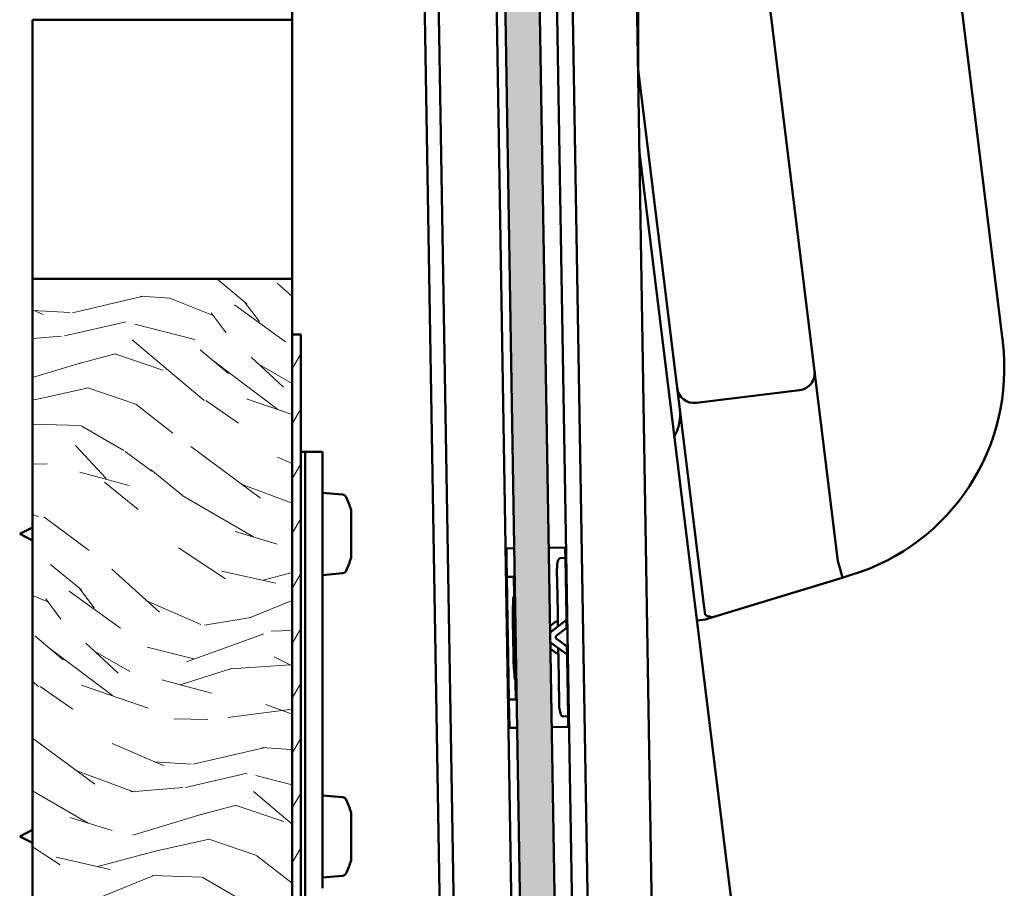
# Model space of a CAD drawing. Header units: millimetres. Extents: x 200 to 13555, y -185 to 8310.
# Tile 62 of 94: x 9221 to 9335, y 2414 to 2515. Entities that reach past the tile are written whole.
import ezdxf

# ---------------------------------------------------------------- set-up
doc = ezdxf.new("R2010")
doc.units = ezdxf.units.MM
doc.header["$LTSCALE"] = 10
doc.layers.add('Schraffur', color=7, linetype='Continuous', lineweight=18)
doc.layers.add('Sichtbare Kanten(DIN)', color=7, linetype='Continuous', lineweight=50)

msp = doc.modelspace()

# ---------------------------------------------------------------- hatches: boundary and pattern name
at = {"layer": 'Schraffur'}
h = msp.add_hatch(dxfattribs=at)
h.set_pattern_fill('WOOD', color=256, scale=38.23228370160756, angle=59.99997778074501, style=0, pattern_type=2)
h.set_pattern_definition([(55.235977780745, (-5.628720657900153, 3.249746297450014), (-243.3889018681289, -345.0921370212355), [4.603778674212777, -455.7747004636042]), (71.309877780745, (-3.003680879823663, 7.031799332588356), (43.35460227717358, 151.5566566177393), [5.848430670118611, -189.0987868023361]), (104.999977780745, (-1.129561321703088, 12.57180220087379), (-33.11013176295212, 19.11616060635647), [4.325485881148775, -49.74325967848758]), (106.847577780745, (-2.24907866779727, 16.74990429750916), (-229.0251446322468, 750.2828242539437), [8.384989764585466, -830.114636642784]), (72.994577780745, (-4.679274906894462, 24.7750072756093), (-105.825244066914, -336.2233821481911), [5.100836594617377, -504.979649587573]), (59.99997778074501, (-3.187478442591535, 29.65280771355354), (-13.99396682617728, 52.22627620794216), [9.558070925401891, -28.67421277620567]), (50.537977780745, (1.591560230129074, 37.93033809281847), (-128.690105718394, -146.4352174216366), [4.651148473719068, -227.9068486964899]), (54.28897778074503, (-14.56845346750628, 8.411108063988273), (-205.1575377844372, -278.8735245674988), [3.842306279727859, -380.3875188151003]), (59.99997778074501, (-12.32573678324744, 11.53095866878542), (-13.99396682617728, 52.22627620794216), [5.734842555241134, -32.49744114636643]), (88.30077778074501, (-9.458313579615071, 16.49747689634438), (11.61660691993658, 478.9089989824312), [5.644920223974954, -558.8489373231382]), (112.124977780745, (-9.290921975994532, 22.13992352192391), (89.08586575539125, -228.0211623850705), [8.71829881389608, -427.1960683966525]), (99.28937778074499, (-12.57448219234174, 30.21624837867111), (-50.85363651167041, 294.2414035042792), [5.433839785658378, -537.9473478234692]), (66.340177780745, (-13.45161611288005, 35.5788156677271), (119.8190369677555, 283.9971022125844), [6.924172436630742, -339.283990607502]), (48.110977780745, (-10.6729106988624, 41.9209606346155), (-366.9582395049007, -406.1902280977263), [7.423371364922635, -734.9124269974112]), (53.28997778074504, (-24.83259113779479, 14.33711601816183), (205.1563722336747, 278.8744647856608), [6.544296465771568, -647.888102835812]), (63.366477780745, (-20.92064241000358, 19.58351358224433), (272.7477719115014, 548.8778759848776), [6.510728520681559, -644.5618941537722]), (93.69007778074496, (-18.00199732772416, 25.40339578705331), (-5.122137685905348, -85.33637044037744), [6.892439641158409, -130.9558943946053]), (107.489577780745, (-18.44558627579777, 32.28152948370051), (-173.0497718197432, 541.3772437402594), [6.223756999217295, -616.1514841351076]), (74.93137778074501, (-20.31602384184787, 38.21758141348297), (110.9477264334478, 421.5607939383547), [5.935256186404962, -587.5881449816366]), (59.99997778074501, (-18.77300549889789, 43.94874582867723), (-13.99396682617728, 52.22627620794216), [4.587874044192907, -33.64440965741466]), (47.00497778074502, (-16.47906693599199, 47.92196041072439), (238.2673831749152, 259.7571925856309), [5.100836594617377, -504.979649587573]), (59.99997778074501, (5.926007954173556, 10.26413767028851), (-13.99396682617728, 52.22627620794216), [0, -38.23228370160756]), (283.151977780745, (3.635751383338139, 17.76697788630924), (-176.7938903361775, 764.2779295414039), [8.384989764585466, -830.1146366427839]), (266.564977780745, (-27.56643665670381, 28.71808993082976), (13.99393741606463, -52.22625961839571), [3.419610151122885, -82.07018483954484]), (248.129977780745, (-27.77132417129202, 25.30463402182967), (-81.58723225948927, -217.7767926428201), [5.406847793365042, -264.9363447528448]), (216.8009777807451, (-29.78538339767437, 20.28689391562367), (-161.8018216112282, -127.3170427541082), [2.911694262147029, -288.2568908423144]), (86.56507778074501, (3.635751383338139, 17.76697788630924), (-13.99402856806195, 52.22623519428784), [4.27448401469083, -81.21531097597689]), (66.709777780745, (3.891860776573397, 22.03379777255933), (-138.9355377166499, -317.1072697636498), [6.544296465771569, -647.8881028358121]), (49.87497778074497, (6.479404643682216, 28.04484152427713), (424.3068922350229, 505.5199772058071), [10.87437022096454, -1076.563760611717]), (49.69497778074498, (-1.986607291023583, 1.146969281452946), (147.8076487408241, 179.5443340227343), [4.274484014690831, -423.1740321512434]), (75.524077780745, (0.7783721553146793, 4.406759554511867), (-110.9471530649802, -421.558718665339), [7.142364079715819, -707.0946173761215]), (102.878877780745, (2.563773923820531, 11.32238916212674), (148.8111767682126, -659.8243767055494), [7.304277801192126, -723.1215907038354]), (94.69517778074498, (0.9357197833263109, 18.44290628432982), (-40.60972355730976, 464.9145773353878), [6.045059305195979, -598.4614064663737]), (69.46227778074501, (0.440908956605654, 24.467676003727), (62.47074175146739, 184.6667881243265), [6.976741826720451, -225.5811788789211]), (53.41797778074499, (2.8885131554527, 31.00098251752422), (-391.1953755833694, -524.6393754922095), [10.00634445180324, -990.6290565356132]), (51.869977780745, (-10.26413767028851, 5.926007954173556), (-147.8067579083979, -179.5448974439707), [5.406847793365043, -264.9363447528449]), (71.309877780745, (-6.925673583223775, 10.17910187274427), (43.35460227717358, 151.5566566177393), [5.848430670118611, -189.0987868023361]), (102.510377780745, (-5.051554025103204, 15.7191047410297), (120.8226926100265, -555.37142572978), [6.223756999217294, -616.1514841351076]), (104.999977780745, (-6.399728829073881, 21.79509633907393), (-33.11013176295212, 19.11616060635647), [7.028928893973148, -47.0398548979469]), (77.35397778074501, (-8.218944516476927, 28.58451224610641), (-116.0694107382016, -506.8946680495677), [6.408915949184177, -634.4800409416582]), (56.63397778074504, (-6.815865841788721, 34.83793942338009), (-338.964238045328, -510.6481324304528), [6.510728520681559, -644.5618941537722]), (42.89697778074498, (-3.235018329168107, 40.27549853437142), (290.4918843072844, 273.7501243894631), [5.200164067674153, -514.8168161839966]), (51.25397778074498, (-18.54166804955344, 10.70504662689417), (166.9226122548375, 212.6552062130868), [5.028654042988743, -497.8378589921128]), (74.93137778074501, (-15.39436550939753, 14.62703933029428), (110.9477264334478, 421.5607939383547), [5.935256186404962, -587.5881449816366]), (92.00537778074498, (-13.85134716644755, 20.35820374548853), (3.749650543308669, -222.8991342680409), [7.213667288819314, -353.4689325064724]), (109.899077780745, (-14.10377456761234, 27.56743865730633), (220.1534715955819, -612.7199182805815), [9.49670811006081, -940.1739117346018]), (75.945377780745, (-17.33611290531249, 36.49712749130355), (-43.35453118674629, -151.5567540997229), [5.566696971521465, -272.7686103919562]), (53.990977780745, (-15.98425610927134, 41.89719069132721), (224.2707644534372, 311.9838591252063), [7.304277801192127, -723.1215907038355]), (36.80097778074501, (-11.68998428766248, 47.80579068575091), (161.8018216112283, 127.317042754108), [2.911694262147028, -288.2568908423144]), (50.537977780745, (-28.47470450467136, 16.4398930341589), (-128.690105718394, -146.4352174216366), [4.651148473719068, -227.9068486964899]), (70.007977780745, (-25.51856351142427, 20.03078452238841), (144.057465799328, 402.4440569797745), [6.59992443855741, -653.3935516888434]), (97.405377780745, (-23.26212085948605, 26.23298982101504), (-82.5919093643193, 621.5948493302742), [8.182052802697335, -810.0235715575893]), (89.054577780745, (8.793431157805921, 15.23065589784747), (1.372601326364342, 308.2353679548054), [3.936243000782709, -389.6901980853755]), (70.784277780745, (8.858379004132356, 19.16637456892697), (-206.5286742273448, -587.1120992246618), [8.17314468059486, -809.140405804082]), (52.87497778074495, (11.54836662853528, 26.8841462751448), (-166.9231547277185, -212.6547413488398), [9.247165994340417, -298.9913691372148])])
h.paths.add_polyline_path([(9279.358287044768, 2362.832053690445), (9283.357738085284, 2362.898321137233), (9265.979100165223, 3411.75435651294), (9261.979649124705, 3411.688089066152)])
h = msp.add_hatch(dxfattribs=at)
h.set_pattern_fill('WOOD', color=256, scale=38.23228370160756, angle=150.00024553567, style=0, pattern_type=2)
h.set_pattern_definition([(145.23624553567, (-3.249719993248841, -5.628735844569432), (345.0932744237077, -243.3872891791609), [4.603778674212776, -455.7747004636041]), (161.31014553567, (-7.031785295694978, -3.003713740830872), (-151.5568592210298, 43.35389402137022), [5.848430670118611, -189.0987868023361]), (195.00024553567, (-12.57179692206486, -1.129620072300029), (-19.11600587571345, -33.11022109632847), [4.325485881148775, -49.74325967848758]), (196.84784553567, (-16.74989378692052, -2.24915694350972), (-750.2817539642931, -229.0286508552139), [8.384989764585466, -830.1146366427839]), (162.99484553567, (-24.77498540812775, -4.679390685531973), (336.2238766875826, -105.823672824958), [5.100836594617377, -504.979649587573]), (150.00024553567, (-29.65279281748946, -3.187617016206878), (-52.22621081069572, -13.99421089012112), [9.558070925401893, -28.67421277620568]), (140.53824553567, (-37.93034553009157, 1.591382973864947), (146.4358188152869, -128.6894213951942), [4.651148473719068, -227.9068486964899]), (144.2892455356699, (-8.411039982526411, -14.56849277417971), (278.8744833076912, -205.1562345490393), [3.842306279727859, -380.3875188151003]), (150.00024553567, (-11.53090106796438, -12.32579066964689), (-52.22621081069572, -13.99421089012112), [5.734842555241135, -32.49744114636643]), (178.30104553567, (-16.49743269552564, -9.458390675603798), (-478.9090532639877, 11.614368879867), [5.644920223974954, -558.8489373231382]), (202.12524553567, (-22.13988010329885, -9.291025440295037), (228.0207460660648, 89.0869313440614), [8.718298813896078, -427.1960683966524]), (189.28964553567, (-30.21618961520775, -12.57462339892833), (-294.2411658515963, -50.85501156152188), [5.433839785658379, -537.9473478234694]), (156.34044553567, (-35.57875280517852, -13.45178237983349), (-283.9976621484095, 119.8177097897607), [6.924172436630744, -339.283990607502]), (138.11124553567, (-41.92091075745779, -10.67310660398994), (406.1919429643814, -366.9563412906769), [7.423371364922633, -734.9124269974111]), (143.2902455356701, (-14.33699997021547, -24.83265813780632), (-278.8754235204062, 205.1550689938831), [6.544296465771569, -647.8881028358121]), (153.36674553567, (-19.58341581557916, -20.92073392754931), (-548.8791505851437, 272.7452068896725), [6.510728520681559, -644.5618941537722]), (183.69034553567, (-25.40331165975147, -18.00211604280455), (85.33639437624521, -5.121738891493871), [6.892439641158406, -130.9558943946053]), (197.48984553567, (-32.28144328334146, -18.4457371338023), (-541.3764350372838, -173.0523017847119), [6.223756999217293, -616.1514841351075]), (164.93164553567, (-38.21748647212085, -20.3162024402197), (-421.5613124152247, 110.9457563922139), [5.935256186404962, -587.5881449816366]), (150.00024553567, (-43.94865809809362, -18.77321088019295), (-52.22621081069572, -13.99421089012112), [4.587874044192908, -33.64440965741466]), (137.00524553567, (-47.92188340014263, -16.47929088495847), (-259.758306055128, 238.2661692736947), [5.100836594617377, -504.979649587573]), (150.00024553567, (-10.26416536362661, 5.925959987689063), (-52.22621081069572, -13.99421089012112), [0, -38.23228370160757]), (13.15224553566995, (-17.76699487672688, 3.635668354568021), (-764.277103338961, -176.7974619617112), [8.384989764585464, -830.1146366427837]), (356.56524553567, (-28.71796110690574, -27.5665708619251), (52.22619422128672, 13.99418147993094), [3.419610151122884, -82.07018483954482]), (338.13024553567, (-25.30450424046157, -27.77144242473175), (217.7771739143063, -81.58621454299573), [5.406847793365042, -264.9363447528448]), (306.80124553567, (-20.28675472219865, -29.78547820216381), (127.3177988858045, -161.8012266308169), [2.911694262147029, -288.2568908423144]), (176.56534553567, (-17.76699487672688, 3.635668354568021), (-52.22616979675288, -13.99427263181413), [4.27448401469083, -81.21531097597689]), (156.71004553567, (-22.03381595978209, 3.89175780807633), (317.1079190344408, -138.9340558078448), [6.544296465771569, -647.8881028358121]), (139.87524553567, (-28.04487180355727, 6.479273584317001), (-505.5219600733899, 424.3045298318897), [10.87437022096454, -1076.563760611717]), (139.69524553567, (-1.146959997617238, -1.986612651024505), (-179.5450247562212, 147.8068096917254), [4.27448401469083, -423.1740321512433]), (165.52434553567, (-4.406763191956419, 0.7783515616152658), (421.5592371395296, -110.9451830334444), [7.142364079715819, -707.0946173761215]), (192.87914553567, (-11.3224011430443, 2.563721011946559), (659.8236812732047, 148.8142602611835), [7.304277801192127, -723.1215907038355]), (184.69544553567, (-18.44291065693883, 0.9356335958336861), (-464.9143875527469, -40.61189619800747), [6.045059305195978, -598.4614064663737]), (159.46254553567, (-24.46767806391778, 0.4407946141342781), (-184.6670800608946, 62.46987876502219), [6.976741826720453, -225.5811788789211]), (143.41824553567, (-31.00099601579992, 2.888368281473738), (524.6412036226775, -391.1929238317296), [10.00634445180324, -990.6290565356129]), (141.8702455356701, (-5.925959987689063, -10.26416536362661), (179.5455881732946, -147.8059188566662), [5.406847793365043, -264.9363447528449]), (161.31014553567, (-10.1790695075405, -6.925721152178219), (-151.5568592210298, 43.35389402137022), [5.848430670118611, -189.0987868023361]), (192.51064553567, (-15.71908113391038, -5.051627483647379), (555.3708610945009, 120.8252879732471), [6.223756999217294, -616.1514841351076]), (195.00024553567, (-21.79506643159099, -6.39983068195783), (-19.11600587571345, -33.11022109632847), [7.028928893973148, -47.0398548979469]), (167.35424553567, (-28.58447383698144, -8.219078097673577), (506.8952104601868, -116.067041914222), [6.408915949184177, -634.4800409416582]), (146.6342455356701, (-34.83790757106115, -6.816028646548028), (510.6497164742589, -338.961851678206), [6.510728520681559, -644.5618941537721]), (132.89724553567, (-40.2754834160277, -3.235206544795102), (-273.7514819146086, 290.4906050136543), [5.200164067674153, -514.8168161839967]), (141.25424553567, (-10.70495997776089, -18.54171807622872), (-212.6559862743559, 166.9216184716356), [5.028654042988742, -497.8378589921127]), (164.93164553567, (-14.62696738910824, -15.3944338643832), (-421.5613124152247, 110.9457563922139), [5.935256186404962, -587.5881449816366]), (182.00564553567, (-20.35813901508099, -13.85144230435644), (222.8991167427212, 3.750692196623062), [7.213667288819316, -353.4689325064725]), (199.89934553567, (-27.56737274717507, -14.10390339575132), (612.7188894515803, 220.1563349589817), [9.49670811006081, -940.1739117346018]), (165.94564553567, (-36.49704647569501, -17.33628346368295), (151.5569567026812, -43.35382293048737), [5.566696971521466, -272.7686103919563]), (143.99124553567, (-41.89711599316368, -15.98445190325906), (-311.9849071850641, 224.2693064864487), [7.304277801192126, -723.1215907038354]), (126.8012455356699, (-47.80573605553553, -11.69020769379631), (-127.3177988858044, 161.801226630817), [2.911694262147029, -288.2568908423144]), (140.53824553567, (-16.43975996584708, -28.47478133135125), (146.4358188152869, -128.6894213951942), [4.651148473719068, -227.9068486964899]), (160.00824553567, (-20.03066526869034, -25.5186571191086), (-402.4447301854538, 144.0555850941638), [6.599924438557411, -653.3935516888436]), (187.40564553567, (-26.23288111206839, -23.26224345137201), (-621.5944633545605, -82.59481420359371), [8.182052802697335, -810.0235715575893]), (179.05484553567, (-15.23069699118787, 8.793359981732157), (-308.2353743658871, 1.371160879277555), [3.936243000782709, -389.6901980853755]), (160.78454553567, (-19.166415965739, 8.858289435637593), (587.11306436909, -206.5259305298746), [8.17314468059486, -809.1404058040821]), (142.87524553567, (-26.88420024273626, 11.54824099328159), (212.655521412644, -166.9221609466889), [9.247165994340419, -298.9913691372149])])
h.paths.add_polyline_path([(9252.175636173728, 2484.737897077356), (9222.175636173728, 2484.737897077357), (9222.175636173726, 2364.737897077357), (9252.175636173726, 2364.737897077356)])
h = msp.add_hatch(dxfattribs=at)
h.set_pattern_fill('ANSI31', color=256, scale=25.4, angle=14.999977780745, style=0)
h.set_pattern_definition([(59.99997778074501, (0, 0), (-2.749630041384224, 1.587501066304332), [])])
edge = h.paths.add_edge_path()
edge.add_line((9253.175636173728, 2478.330897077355), (9252.175636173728, 2478.330897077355))
edge.add_line((9252.175636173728, 2478.330897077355), (9252.175636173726, 2357.673273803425))
edge.add_ellipse((9272.175636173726, 2357.673273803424), major_axis=(-3.284410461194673e-13, -20.00000000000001), ratio=1, start_angle=269.9999999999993, end_angle=286.6992442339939)
edge.add_line((9253.019110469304, 2351.926316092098), (9283.878116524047, 2249.062962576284))
edge.add_ellipse((9280.04681138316, 2247.913571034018), major_axis=(1.149391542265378, -3.831305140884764), ratio=1, start_angle=80.3007557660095, end_angle=90.00000000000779, ccw=False)
edge.add_line((9284.016995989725, 2248.401048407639), (9298.70978348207, 2128.737897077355))
edge.add_line((9298.70978348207, 2128.737897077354), (9299.702329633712, 2128.859766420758))
edge.add_line((9299.702329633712, 2128.859766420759), (9285.009542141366, 2248.522917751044))
edge.add_ellipse((9280.046811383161, 2247.913571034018), major_axis=(-0.6093467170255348, 4.962730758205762), ratio=1, start_angle=269.9999999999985, end_angle=279.6992442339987)
edge.add_line((9284.835942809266, 2249.35031046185), (9253.976936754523, 2352.213663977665))
edge.add_ellipse((9272.175636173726, 2357.673273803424), major_axis=(-5.459609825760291, 18.198699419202), ratio=1, start_angle=73.30075576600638, end_angle=89.9999999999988, ccw=False)
edge.add_line((9253.175636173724, 2357.673273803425), (9253.175636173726, 2478.330897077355))

# ---------------------------------------------------------------- linework, layer by layer
at = {"layer": 'Sichtbare Kanten(DIN)'}
for p, q in [((9269.875671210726, 2373.776458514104), (9252.65027676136, 3413.383763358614)), ((9292.175636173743, 3412.044426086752), (9292.175636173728, 2507.758660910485)), ((9261.979649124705, 3411.688089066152), (9279.358287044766, 2362.832053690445)), ((9283.357738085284, 2362.898321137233), (9265.979100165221, 3411.754356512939)), ((9294.57276786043, 2363.084144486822), (9277.222335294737, 3410.237897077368)), ((9287.157216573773, 2362.961275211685), (9269.819435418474, 3409.351474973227)), ((9278.1745321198, 2373.913963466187), (9261.075514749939, 3405.894009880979)), ((9285.357463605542, 2362.931454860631), (9268.119644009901, 3403.288656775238)), ((9271.448944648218, 2375.402745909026), (9254.446374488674, 3401.561896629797)), ((9334.33133158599, 2477.443043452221), (9292.175636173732, 2820.773776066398)), ((9252.175636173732, 2784.737897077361), (9252.175636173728, 2484.737897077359)), ((9292.17563617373, 2640.25250176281), (9312.57793326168, 2474.089056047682)), ((9222.175636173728, 2514.737897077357), (9252.175636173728, 2514.737897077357)), ((9222.175636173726, 2484.737897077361), (9222.175636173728, 2514.737897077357)), ((9296.697194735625, 2472.139147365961), (9292.175636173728, 2508.964302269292)), ((9292.30942615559, 2499.684010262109), (9334.331315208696, 2157.443043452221)), ((9252.175636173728, 2484.737897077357), (9222.175636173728, 2484.737897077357)), ((9222.175636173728, 2484.737897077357), (9222.175636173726, 2364.737897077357)), ((9252.175636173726, 2364.737897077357), (9252.175636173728, 2484.737897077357)), ((9253.175636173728, 2478.330897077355), (9252.175636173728, 2478.330897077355)), ((9252.175636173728, 2478.330897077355), (9252.175636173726, 2357.673273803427)), ((9253.175636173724, 2357.673273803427), (9253.175636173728, 2478.330897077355)), ((9312.57793326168, 2474.089056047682), (9315.27708400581, 2452.106228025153)), ((9299.74016699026, 2447.356116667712), (9296.697194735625, 2472.139147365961)), ((9310.836579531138, 2471.86022514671), (9298.926025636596, 2470.397793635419)), ((9253.675636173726, 2464.737897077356), (9253.175636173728, 2464.737897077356)), ((9253.675636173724, 2411.737897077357), (9253.675636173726, 2464.737897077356)), ((9253.675636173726, 2464.737897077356), (9253.675636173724, 2414.237897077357)), ((9255.675636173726, 2464.737897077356), (9253.675636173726, 2464.737897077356)), ((9255.675636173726, 2414.237897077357), (9255.675636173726, 2464.737897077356)), ((9258.013929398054, 2459.783322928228), (9255.675636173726, 2459.987897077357)), ((9258.981880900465, 2458.016397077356), (9258.981880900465, 2452.459397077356)), ((9220.675636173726, 2455.237897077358), (9222.175636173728, 2455.987897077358)), ((9220.675636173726, 2455.237897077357), (9222.175636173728, 2454.487897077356)), ((9276.954834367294, 2453.562745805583), (9276.960395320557, 2453.227124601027)), ((9276.95522511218, 2453.563149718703), (9277.854704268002, 2453.578053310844)), ((9281.85415530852, 2453.644320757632), (9283.753497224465, 2453.675791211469)), ((9283.759462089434, 2453.339779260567), (9283.753901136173, 2453.675400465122)), ((9283.774115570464, 2452.455395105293), (9283.759462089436, 2453.339779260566)), ((9276.960395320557, 2453.227124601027), (9276.975048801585, 2452.342740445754)), ((9277.009187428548, 2450.282365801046), (9276.975048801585, 2452.342740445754)), ((9283.174197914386, 2452.445454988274), (9283.774115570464, 2452.455395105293)), ((9283.774115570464, 2452.455395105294), (9283.848519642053, 2447.964872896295)), ((9258.013929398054, 2450.692471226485), (9255.675636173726, 2450.487897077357)), ((9277.595664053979, 2450.292083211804), (9277.009187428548, 2450.282365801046)), ((9277.050267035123, 2447.803080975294), (9277.009187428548, 2450.282365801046)), ((9277.595664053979, 2450.292083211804), (9277.809077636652, 2450.295619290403)), ((9277.809077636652, 2450.295619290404), (9277.844218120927, 2448.174779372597)), ((9282.798184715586, 2450.994461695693), (9282.844911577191, 2448.174347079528)), ((9300.834560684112, 2445.599322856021), (9315.760045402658, 2450.162500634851)), ((9315.760045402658, 2450.162500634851), (9316.826969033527, 2450.488691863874)), ((9277.09364528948, 2445.185065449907), (9277.050267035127, 2447.803080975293)), ((9277.845203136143, 2448.115330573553), (9277.844218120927, 2448.174779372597)), ((9277.893535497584, 2445.198318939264), (9277.845203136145, 2448.115330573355)), ((9282.844911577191, 2448.174347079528), (9282.848078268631, 2447.983227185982)), ((9282.879742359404, 2446.072198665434), (9282.84807826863, 2447.983227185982)), ((9283.848519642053, 2447.964872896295), (9283.852011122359, 2447.754150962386)), ((9283.881485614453, 2445.975271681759), (9283.85201112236, 2447.754150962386)), ((9299.91958724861, 2445.89485530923), (9299.74016699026, 2447.356116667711)), ((9282.884904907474, 2445.760622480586), (9282.879742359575, 2446.072198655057)), ((9282.904446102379, 2444.581249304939), (9282.884904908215, 2445.760622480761)), ((9283.881485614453, 2445.975271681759), (9283.883299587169, 2445.865792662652)), ((9283.883299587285, 2445.865792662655), (9283.892607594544, 2445.3040248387)), ((9298.996916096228, 2445.218752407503), (9299.987665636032, 2445.340401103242)), ((9299.98766563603, 2445.340401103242), (9300.83445161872, 2445.59928951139)), ((9277.09364528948, 2445.185065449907), (9277.159912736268, 2441.185614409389)), ((9277.693562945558, 2445.195005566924), (9277.759830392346, 2441.195554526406)), ((9277.893535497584, 2445.198318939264), (9277.95980294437, 2441.198867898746)), ((9282.61756687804, 2445.067474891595), (9282.004155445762, 2444.591335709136)), ((9282.016580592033, 2443.841438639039), (9283.89271205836, 2445.297720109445)), ((9282.713443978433, 2443.432927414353), (9283.82924848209, 2444.29903165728)), ((9282.895334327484, 2445.131173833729), (9282.79382903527, 2445.129491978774)), ((9283.892607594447, 2445.304024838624), (9283.89271205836, 2445.297720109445)), ((9283.893904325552, 2445.225762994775), (9283.89271205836, 2445.297720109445)), ((9283.906586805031, 2444.460335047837), (9283.893904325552, 2445.225762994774)), ((9282.674774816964, 2443.352275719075), (9282.67725984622, 2443.202296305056)), ((9282.718579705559, 2443.122969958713), (9283.862465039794, 2442.294306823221)), ((9282.035632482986, 2442.691596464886), (9283.958979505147, 2441.298269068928)), ((9282.676906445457, 2441.486143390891), (9282.04805762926, 2441.941699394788)), ((9282.947519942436, 2441.981606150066), (9282.967061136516, 2440.802232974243)), ((9283.945104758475, 2442.135654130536), (9283.957787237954, 2441.370226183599)), ((9277.159912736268, 2441.185614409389), (9277.203290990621, 2438.567598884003)), ((9277.95980294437, 2441.198867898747), (9278.008135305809, 2438.281856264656)), ((9282.956631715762, 2441.43168162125), (9282.85512642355, 2441.429999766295)), ((9282.967061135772, 2440.802232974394), (9282.972223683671, 2440.490656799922)), ((9283.957787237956, 2441.370226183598), (9283.958979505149, 2441.298269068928)), ((9283.95908396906, 2441.29196433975), (9283.958979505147, 2441.298269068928)), ((9283.96839197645, 2440.730196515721), (9283.95908396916, 2441.291964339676)), ((9282.972223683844, 2440.490656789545), (9283.003887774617, 2438.579628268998)), ((9283.970205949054, 2440.620717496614), (9283.968391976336, 2440.730196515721)), ((9283.970205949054, 2440.620717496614), (9283.999680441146, 2438.841838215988)), ((9277.203290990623, 2438.567598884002), (9277.244370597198, 2436.08831405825)), ((9283.007054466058, 2438.388508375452), (9283.003887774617, 2438.579628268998)), ((9284.003171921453, 2438.631116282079), (9283.999680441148, 2438.841838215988)), ((9284.07757599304, 2434.140594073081), (9284.003171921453, 2438.631116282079)), ((9278.00813530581, 2438.281856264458), (9278.009120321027, 2438.222407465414)), ((9278.0442608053, 2436.101567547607), (9278.009120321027, 2438.222407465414)), ((9283.05378132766, 2435.568393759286), (9283.007054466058, 2438.388508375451)), ((9277.830847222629, 2436.098031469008), (9277.244370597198, 2436.08831405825)), ((9277.244370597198, 2436.08831405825), (9277.278509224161, 2434.027939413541)), ((9277.830847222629, 2436.098031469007), (9278.044260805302, 2436.101567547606)), ((9277.293162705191, 2433.143555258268), (9277.278509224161, 2434.027939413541)), ((9283.477658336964, 2434.130653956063), (9284.07757599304, 2434.14059407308)), ((9284.07757599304, 2434.140594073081), (9284.092229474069, 2433.256209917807)), ((9277.298723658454, 2432.807934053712), (9277.293162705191, 2433.143555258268)), ((9277.29912757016, 2432.807543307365), (9278.198606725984, 2432.822446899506)), ((9282.1980577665, 2432.888714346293), (9284.097399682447, 2432.92018480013)), ((9284.09222947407, 2433.256209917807), (9284.097790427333, 2432.920588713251)), ((9258.013929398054, 2424.783322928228), (9255.675636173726, 2424.987897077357)), ((9258.981880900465, 2423.016397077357), (9258.981880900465, 2417.459397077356)), ((9220.675636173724, 2420.237897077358), (9222.175636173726, 2420.987897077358)), ((9220.675636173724, 2420.237897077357), (9222.175636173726, 2419.487897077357)), ((9258.013929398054, 2415.692471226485), (9255.675636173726, 2415.487897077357))]:
    msp.add_line(p, q, dxfattribs=at)
for centre, radius, start, end in [((9309.517677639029, 2474.396311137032), 25.00000000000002, 286.9999970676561, 6.999997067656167), ((9310.592840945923, 2473.845317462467), 2.000000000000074, 276.9999970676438, 6.99999706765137), ((9298.682287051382, 2472.382885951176), 2.00000000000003, 186.9999970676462, 276.9999970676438), ((9257.97035152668, 2459.285225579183), 0.4999999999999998, 25.21616648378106, 85.00000000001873), ((9249.375636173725, 2455.237897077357), 10, 16.13192781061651, 25.21616648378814), ((9249.375636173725, 2455.237897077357), 9.999999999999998, 334.7838335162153, 343.8680721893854), ((9257.97035152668, 2451.190568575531), 0.4999999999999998, 274.9999999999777, 334.7838335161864), ((9282.804459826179, 2444.579592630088), 0.0999999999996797, 307.8191523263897, 0.9492481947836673), ((9283.706614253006, 2444.457021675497), 0.2000000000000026, 307.8191523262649, 0.9492546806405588), ((9282.774761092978, 2443.353932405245), 0.1000000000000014, 127.8191523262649, 180.9492546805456), ((9282.777246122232, 2443.203952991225), 0.1000000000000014, 180.9492546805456, 234.079357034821), ((9282.84753366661, 2441.979949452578), 0.0999999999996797, 0.9492611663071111, 54.07935703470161), ((9283.74513220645, 2442.132340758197), 0.2000000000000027, 0.949254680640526, 54.07935703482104), ((9257.97035152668, 2424.285225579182), 0.4999999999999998, 25.21616648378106, 85.00000000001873), ((9249.375636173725, 2420.237897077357), 10, 16.13192781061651, 25.21616648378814), ((9249.375636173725, 2420.237897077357), 9.999999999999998, 334.7838335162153, 343.8680721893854), ((9257.97035152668, 2416.190568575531), 0.4999999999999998, 274.9999999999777, 334.7838335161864)]:
    msp.add_arc(centre, radius, start, end, dxfattribs=at)
for centre, major_axis, ratio, start_param, end_param in [((9333.755070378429, 2457.755514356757), (-18.47027736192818, -5.685506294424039), 0.1034726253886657, 6.264738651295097, 6.282890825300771), ((9315.175302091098, 2452.075110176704), (0.5847433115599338, -1.912609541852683), 0.05161585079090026, 0, 1.552644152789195)]:
    msp.add_ellipse(centre, major_axis=major_axis, ratio=ratio, start_param=start_param, end_param=end_param, dxfattribs=at)
for points, knots in [([(9297.00162176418, 2469.659787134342), (9297.075957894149, 2469.054367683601), (9297.039846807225, 2468.431930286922), (9296.776970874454, 2467.392207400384), (9296.608794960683, 2466.967777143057), (9296.376188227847, 2466.562664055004)], [-0.005317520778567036, -0.005317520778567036, -0.005317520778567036, -0.005317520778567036, 0.5993800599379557, 0.5993800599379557, 1.030313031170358, 1.030313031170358, 1.030313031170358, 1.030313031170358]), ([(9283.753901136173, 2453.675400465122), (9283.753900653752, 2453.675429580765), (9283.753898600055, 2453.675457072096), (9283.753865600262, 2453.675692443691), (9283.753733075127, 2453.675795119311), (9283.753497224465, 2453.675791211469)], [0.0517844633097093, 0.0517844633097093, 0.0517844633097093, 0.0517844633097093, 0.05194443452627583, 0.05194443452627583, 0.05324013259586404, 0.05324013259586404, 0.05324013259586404, 0.05324013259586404]), ([(9283.174197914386, 2452.445454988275), (9283.17075299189, 2452.445398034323), (9283.167294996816, 2452.445205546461), (9283.14916468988, 2452.443474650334), (9283.135221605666, 2452.439686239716), (9283.103820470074, 2452.426476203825), (9283.08739624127, 2452.41556166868), (9283.045628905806, 2452.380653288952), (9283.022597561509, 2452.351268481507), (9282.964345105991, 2452.261020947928), (9282.92935661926, 2452.178237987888), (9282.846328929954, 2451.889640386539), (9282.811497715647, 2451.637612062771), (9282.797030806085, 2451.218855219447), (9282.796266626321, 2451.108061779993), (9282.798184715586, 2450.994461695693)], [0.6953655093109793, 0.6953655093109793, 0.6953655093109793, 0.6953655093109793, 0.6979310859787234, 0.6979310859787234, 0.7087699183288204, 0.7087699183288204, 0.7238137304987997, 0.7238137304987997, 0.752373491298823, 0.752373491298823, 0.8133816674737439, 0.8133816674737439, 0.9254470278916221, 0.9254470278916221, 0.9641923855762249, 0.9641923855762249, 0.9641923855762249, 0.9641923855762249]), ([(9277.693562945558, 2445.195005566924), (9277.68955735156, 2445.436755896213), (9277.688717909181, 2445.678483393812), (9277.69052055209, 2445.920171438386), (9277.692313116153, 2446.160508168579), (9277.696718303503, 2446.400805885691), (9277.703415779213, 2446.641347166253), (9277.704316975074, 2446.673713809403), (9277.705259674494, 2446.706084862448), (9277.706242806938, 2446.738445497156), (9277.712430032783, 2446.942103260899), (9277.720218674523, 2447.145348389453), (9277.729341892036, 2447.344484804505), (9277.731065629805, 2447.382109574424), (9277.73283700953, 2447.419587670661), (9277.734651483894, 2447.456903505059), (9277.743961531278, 2447.648370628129), (9277.754406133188, 2447.835565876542), (9277.765371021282, 2448.01638354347)], [0, 0, 0, 0, 0.2534363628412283, 0.2534363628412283, 0.2534363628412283, 0.5054557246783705, 0.5054557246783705, 0.5054557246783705, 0.5393668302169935, 0.5393668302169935, 0.5393668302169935, 0.7527822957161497, 0.7527822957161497, 0.7527822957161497, 0.793104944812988, 0.793104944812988, 0.793104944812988, 1, 1, 1, 1]), ([(9299.9195872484, 2445.894855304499), (9300.068965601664, 2445.808141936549), (9300.216525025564, 2445.745226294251), (9300.48542492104, 2445.653220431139), (9300.610837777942, 2445.624346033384), (9300.736732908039, 2445.603459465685), (9300.768092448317, 2445.599598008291), (9300.804699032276, 2445.597161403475), (9300.815269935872, 2445.596993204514), (9300.827970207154, 2445.597876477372), (9300.831760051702, 2445.598466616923), (9300.834560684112, 2445.599322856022)], [-0.5371849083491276, -0.5371849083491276, -0.5371849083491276, -0.5371849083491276, -0.4701714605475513, -0.4701714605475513, -0.39943118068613, -0.39943118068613, -0.3702790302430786, -0.3702790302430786, -0.3542794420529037, -0.3542794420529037, -0.3446724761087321, -0.3446724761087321, -0.3446724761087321, -0.3446724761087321]), ([(9282.61756687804, 2445.067474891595), (9282.639698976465, 2445.084654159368), (9282.664526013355, 2445.103925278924), (9282.734387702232, 2445.128507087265), (9282.765814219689, 2445.129027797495), (9282.79382903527, 2445.129491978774)], [0, 0, 0, 0, 0.008405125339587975, 0.008405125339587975, 0.0168109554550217, 0.0168109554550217, 0.0168109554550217, 0.0168109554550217]), ([(9277.759830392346, 2441.195554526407), (9277.763835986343, 2440.953804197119), (9277.771005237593, 2440.712181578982), (9277.78081381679, 2440.470685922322), (9277.790567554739, 2440.230540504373), (9277.802931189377, 2439.990520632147), (9277.81759392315, 2439.750333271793), (9277.819566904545, 2439.718014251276), (9277.821581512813, 2439.685692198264), (9277.823636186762, 2439.653381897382), (9277.836567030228, 2439.450040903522), (9277.851084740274, 2439.247165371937), (9277.866800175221, 2439.048440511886), (9277.869769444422, 2439.010893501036), (9277.872781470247, 2438.973494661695), (9277.875831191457, 2438.936259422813), (9277.891479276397, 2438.745205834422), (9277.90811976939, 2438.558459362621), (9277.925068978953, 2438.378104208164)], [0, 0, 0, 0, 0.2534363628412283, 0.2534363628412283, 0.2534363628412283, 0.5054557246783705, 0.5054557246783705, 0.5054557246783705, 0.5393668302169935, 0.5393668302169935, 0.5393668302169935, 0.7527822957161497, 0.7527822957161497, 0.7527822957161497, 0.793104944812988, 0.793104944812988, 0.793104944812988, 1, 1, 1, 1]), ([(9282.676906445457, 2441.486143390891), (9282.699595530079, 2441.46970677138), (9282.725047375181, 2441.45126872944), (9282.79568509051, 2441.429014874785), (9282.827111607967, 2441.429535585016), (9282.85512642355, 2441.429999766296)], [0, 0, 0, 0, 0.008405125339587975, 0.008405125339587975, 0.0168109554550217, 0.0168109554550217, 0.0168109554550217, 0.0168109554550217]), ([(9283.477658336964, 2434.130653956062), (9283.474213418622, 2434.130596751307), (9283.470750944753, 2434.130674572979), (9283.452573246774, 2434.131803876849), (9283.438512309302, 2434.135128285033), (9283.406690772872, 2434.147290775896), (9283.389913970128, 2434.157655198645), (9283.347013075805, 2434.191160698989), (9283.323020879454, 2434.21976636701), (9283.261810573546, 2434.308034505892), (9283.224098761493, 2434.389612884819), (9283.131555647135, 2434.675301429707), (9283.088394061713, 2434.926037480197), (9283.060062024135, 2435.344085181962), (9283.055627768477, 2435.454792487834), (9283.053781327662, 2435.568393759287)], [0.6953655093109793, 0.6953655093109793, 0.6953655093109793, 0.6953655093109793, 0.6979310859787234, 0.6979310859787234, 0.7087699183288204, 0.7087699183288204, 0.7238137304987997, 0.7238137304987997, 0.752373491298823, 0.752373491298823, 0.8133816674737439, 0.8133816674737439, 0.9254470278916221, 0.9254470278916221, 0.9641923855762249, 0.9641923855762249, 0.9641923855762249, 0.9641923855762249]), ([(9284.097790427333, 2432.920588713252), (9284.097790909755, 2432.920559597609), (9284.09778976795, 2432.920532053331), (9284.09776458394, 2432.92029571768), (9284.097635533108, 2432.920188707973), (9284.097399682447, 2432.920184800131)], [0.0517844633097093, 0.0517844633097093, 0.0517844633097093, 0.0517844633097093, 0.05194443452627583, 0.05194443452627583, 0.05324013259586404, 0.05324013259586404, 0.05324013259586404, 0.05324013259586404])]:
    msp.add_open_spline(points, degree=3, knots=knots, dxfattribs=at)
for points in [[(9276.95522511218, 2453.563149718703), (9276.954960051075, 2453.56314532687), (9276.954829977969, 2453.563010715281), (9276.954834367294, 2453.562745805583)], [(9277.29912757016, 2432.807543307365), (9277.298862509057, 2432.807538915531), (9277.298728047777, 2432.807669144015), (9277.298723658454, 2432.807934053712)]]:
    msp.add_open_spline(points, degree=3, dxfattribs=at)

doc.saveas('drawing.dxf')
